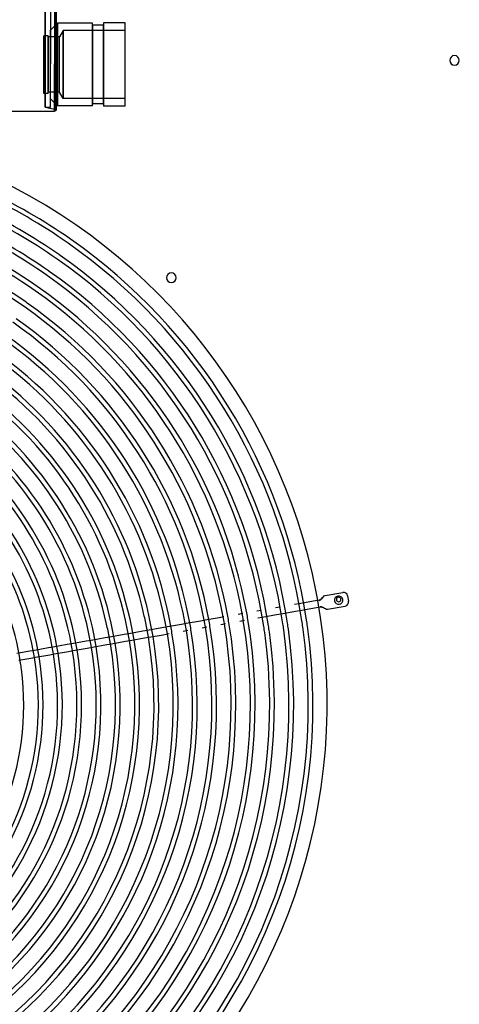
# Model space of a CAD drawing. Extents: x -156717 to 425753, y -51191 to 363295.
# Tile 196 of 256: x 136382 to 136702, y 108423 to 109137. Entities that reach past the tile are written whole.
import ezdxf

# ---------------------------------------------------------------- set-up
doc = ezdxf.new("R2010")
doc.units = 0
doc.header["$LTSCALE"] = 50
doc.linetypes.add('HIDDEN', pattern=[9.525, 6.35, -3.175])
doc.layers.get('0').update_dxf_attribs({"linetype": 'CONTINUOUS'})
doc.layers.add('DEFAULT_2', color=8, linetype='HIDDEN')

msp = doc.modelspace()

# ---------------------------------------------------------------- linework, layer by layer
at = {"color": 7, "linetype": 'Continuous'}
for p, q in [((136603.74447, 108719.38313), (136604.44275, 108719.65494)), ((136604.44275, 108719.65494), (136617.24711, 108721.9127)), ((136620.72299, 108719.47887), (136621.41768, 108715.53906)), ((136585.35948, 108713.7511), (136582.03991, 108713.16577)), ((136599.95217, 108716.32419), (136585.35948, 108713.7511)), ((136601.61041, 108717.35665), (136599.95217, 108716.32419)), ((136600.01034, 108715.9943), (136600.68977, 108716.25472)), ((136600.68977, 108716.25472), (136601.94237, 108717.46452)), ((136602.36729, 108718.17779), (136601.61041, 108717.35665)), ((136601.94237, 108717.46452), (136602.4846, 108718.1521)), ((136602.4846, 108718.1521), (136602.89601, 108718.5541)), ((136602.89601, 108718.5541), (136603.74447, 108719.38313)), ((136544.48869, 108706.54446), (136541.16547, 108705.95849)), ((136558.02178, 108708.93072), (136554.7022, 108708.34539)), ((136558.72191, 108703.9763), (136569.07119, 108705.80116)), ((136571.69063, 108711.34091), (136568.37105, 108710.75558)), ((136569.07119, 108705.80116), (136572.39077, 108706.38649)), ((136572.39077, 108706.38649), (136582.74004, 108708.21135)), ((136582.74004, 108708.21135), (136586.05962, 108708.79668)), ((136586.05962, 108708.79668), (136600.82054, 108711.39944)), ((136600.76237, 108711.72933), (136601.48989, 108711.71699)), ((136600.82054, 108711.39944), (136602.8878, 108710.9207)), ((136601.48989, 108711.71699), (136603.08073, 108711.00857)), ((136603.08073, 108711.00857), (136603.82543, 108710.54791)), ((136603.82543, 108710.54791), (136604.54636, 108710.22184)), ((136604.54636, 108710.22184), (136605.43036, 108709.82202)), ((136605.43036, 108709.82202), (136606.17948, 108709.80543)), ((136606.17948, 108709.80543), (136618.98385, 108712.06319)), ((136500.11399, 108698.71999), (136489.75338, 108696.89313)), ((136503.4372, 108699.30597), (136500.11399, 108698.71999)), ((136513.79782, 108701.13283), (136503.4372, 108699.30597)), ((136517.12103, 108701.7188), (136513.79782, 108701.13283)), ((136527.48164, 108703.54566), (136517.12103, 108701.7188)), ((136530.80486, 108704.13163), (136527.48164, 108703.54566)), ((136528.70224, 108698.68301), (136532.02545, 108699.26898)), ((136542.38607, 108701.09584), (136545.70928, 108701.68182)), ((136555.40234, 108703.39097), (136558.72191, 108703.9763)), ((136458.35903, 108691.35745), (136448.02793, 108689.5358)), ((136461.67278, 108691.94176), (136458.35903, 108691.35745)), ((136472.00387, 108693.76341), (136461.67278, 108691.94176)), ((136475.31762, 108694.34772), (136472.00387, 108693.76341)), ((136485.64872, 108696.16937), (136475.31762, 108694.34772)), ((136476.37026, 108689.45545), (136486.70136, 108691.27711)), ((136489.75338, 108696.89313), (136485.64872, 108696.16937)), ((136486.70136, 108691.27711), (136490.97397, 108692.03048)), ((136501.33458, 108693.85734), (136504.6578, 108694.44332)), ((136515.01841, 108696.27018), (136518.34163, 108696.85615)), ((136417.08154, 108684.0791), (136406.7696, 108682.26083)), ((136420.38915, 108684.66233), (136417.08154, 108684.0791)), ((136430.70109, 108686.4806), (136420.38915, 108684.66233)), ((136434.38309, 108687.12984), (136430.70109, 108686.4806)), ((136444.71418, 108688.95149), (136434.38309, 108687.12984)), ((136435.43573, 108682.23757), (136445.76683, 108684.05923)), ((136448.02793, 108689.5358), (136444.71418, 108688.95149)), ((136445.76683, 108684.05923), (136449.08057, 108684.64353)), ((136449.08057, 108684.64353), (136459.41167, 108686.46519)), ((136459.41167, 108686.46519), (136462.72542, 108687.04949)), ((136462.72542, 108687.04949), (136473.05651, 108688.87115)), ((136473.05651, 108688.87115), (136476.37026, 108689.45545)), ((136389.84245, 108679.27611), (136380.4795, 108677.62516)), ((136393.15005, 108679.85933), (136389.84245, 108679.27611)), ((136403.46199, 108681.67761), (136393.15005, 108679.85933)), ((136394.01842, 108674.93457), (136404.33036, 108676.75285)), ((136406.7696, 108682.26083), (136403.46199, 108681.67761)), ((136404.33036, 108676.75285), (136407.63797, 108677.33607)), ((136407.63797, 108677.33607), (136417.94991, 108679.15435)), ((136417.94991, 108679.15435), (136421.25752, 108679.73757)), ((136421.25752, 108679.73757), (136431.56946, 108681.55585)), ((136431.56946, 108681.55585), (136435.43573, 108682.23757)), ((136381.96174, 108672.80865), (136390.71082, 108674.35135)), ((136390.71082, 108674.35135), (136394.01842, 108674.93457))]:
    msp.add_line(p, q, dxfattribs=at)
at = {"color": 3, "linetype": 'Continuous'}
for centre, radius, start, end in [((136698.33458, 109107.87911), 3.50051, 90, 270), ((136698.33458, 109107.87911), 3.50051, 270, 90), ((136183.25949, 108640.81102), 422.5616, 11.11932492, 67.94127739), ((136492.66381, 108950.21534), 3.50051, 90, 270), ((136492.66381, 108950.21534), 3.50051, 270, 90), ((136183.25949, 108640.81102), 422.5616, 10.47001374, 11.11932492), ((136183.25949, 108640.81102), 422.5616, 311.14277833, 10.47001374), ((136614.1757, 108716.79318), 1.60023, 90, 270), ((136614.1757, 108716.79318), 1.60023, 270, 90)]:
    msp.add_arc(centre, radius, start, end, dxfattribs=at)
at = {"color": 7, "linetype": 'Continuous'}
for centre, radius, start, end in [((136183.25949, 108640.31095), 408.8596, 55.00001902, 74.88494783), ((136183.25949, 108640.31095), 408.8596, 55.00001902, 74.88494783), ((136183.25949, 108640.31095), 412.26009, 55.05712349, 74.88751265), ((136183.25949, 108640.31095), 394.85756, 55.00001902, 74.87392136), ((136183.25949, 108640.31095), 394.85756, 55.00001902, 74.87392136), ((136183.25949, 108640.31095), 398.25805, 55.05913118, 74.87667051), ((136183.25949, 108640.31095), 380.85552, 55.00001902, 74.86208412), ((136183.25949, 108640.31095), 380.85552, 55.00001902, 74.86208412), ((136183.25949, 108640.31095), 384.25601, 55.06128519, 74.86503819), ((136183.25949, 108640.31095), 366.85348, 55.00001902, 69.59112572), ((136183.25949, 108640.31095), 366.85348, 55.00001902, 69.59112572), ((136183.25949, 108640.31095), 370.25397, 55.07516268, 69.59475011), ((136183.25949, 108640.31095), 412.26009, 55.00001902, 55.05712349), ((136183.25949, 108640.31095), 412.26009, 54.94291456, 55.00001902), ((136183.25949, 108640.31095), 412.26009, 8.5676831, 54.94291456), ((136183.25949, 108640.31095), 352.85143, 55.00001902, 69.57546571), ((136183.25949, 108640.31095), 352.85143, 55.00001902, 69.57546571), ((136183.25949, 108640.31095), 356.25193, 55.07811611, 69.57938203), ((136183.25949, 108640.31095), 408.8596, 8.57024925, 55.00001902), ((136183.25949, 108640.31095), 408.8596, 8.57024925, 55.00001902), ((136183.25949, 108640.31095), 394.85756, 8.58128143, 55.00001902), ((136183.25949, 108640.31095), 394.85756, 8.58128143, 55.00001902), ((136183.25949, 108640.31095), 398.25805, 55.00001902, 55.05913118), ((136183.25949, 108640.31095), 398.25805, 54.94090686, 55.00001902), ((136183.25949, 108640.31095), 398.25805, 8.57853087, 54.94090686), ((136183.25949, 108640.31095), 384.25601, 55.00001902, 55.06128519), ((136183.25949, 108640.31095), 380.85552, 8.59312481, 55.00001902), ((136183.25949, 108640.31095), 380.85552, 8.59312481, 55.00001902), ((136183.25949, 108640.31095), 384.25601, 54.93875286, 55.00001902), ((136183.25949, 108640.31095), 384.25601, 8.59016921, 54.93875286), ((136183.25949, 108640.31095), 370.25397, 55.00001902, 55.07516268), ((136183.25949, 108640.31095), 370.25397, 54.92487537, 55.00001902), ((136183.25949, 108640.31095), 370.25397, 10.41017967, 54.92487537), ((136183.25949, 108640.31095), 366.85348, 10.41378762, 55.00001902), ((136183.25949, 108640.31095), 366.85348, 10.41378762, 55.00001902), ((136183.25949, 108640.31095), 352.85143, 10.4293766, 55.00001902), ((136183.25949, 108640.31095), 352.85143, 10.4293766, 55.00001902), ((136183.25949, 108640.31095), 356.25193, 55.00001902, 55.07811611), ((136183.25949, 108640.31095), 356.25193, 54.92192194, 55.00001902), ((136183.25949, 108640.31095), 356.25193, 10.42547804, 54.92192194), ((136183.25949, 108640.31095), 342.24989, 10.44202819, 54.91872685), ((136183.25949, 108640.31095), 338.84939, 10.44625393, 55.00001902), ((136183.25949, 108640.31095), 338.84939, 10.44625393, 55.00001902), ((136183.25949, 108640.31095), 324.84735, 10.4645862, 55.00001902), ((136183.25949, 108640.31095), 324.84735, 10.4645862, 55.00001902), ((136183.25949, 108640.31095), 328.24785, 10.45999028, 54.91525918), ((136183.25949, 108640.31095), 310.84531, 12.50168723, 55.00001902), ((136183.25949, 108640.31095), 310.84531, 12.50168723, 55.00001902), ((136183.25949, 108640.31095), 314.24581, 10.47955308, 54.91148248), ((136183.25949, 108640.31095), 300.24377, 12.51728988, 54.90735353), ((136183.25949, 108640.31095), 296.84327, 12.52253057, 55.00001902), ((136183.25949, 108640.31095), 296.84327, 12.52253057, 55.00001902), ((136183.25949, 108640.31095), 282.84123, 12.54543761, 55.00001902), ((136183.25949, 108640.31095), 282.84123, 12.54543761, 55.00001902), ((136183.25949, 108640.31095), 286.24173, 12.53966843, 54.90282063), ((136183.25949, 108640.31095), 272.23968, 12.56434896, 54.89782144), ((136183.25949, 108640.31095), 268.83919, 12.5707308, 55.00001902), ((136183.25949, 108640.31095), 268.83919, 12.5707308, 55.00001902), ((136183.25949, 108640.31095), 254.83715, 10.56450175, 55.00001902), ((136183.25949, 108640.31095), 254.83715, 10.56450175, 55.00001902), ((136183.25949, 108640.31095), 258.23764, 12.59170592, 54.89228013), ((136183.25949, 108640.31095), 240.83511, 10.59732051, 55.00001902), ((136183.25949, 108640.31095), 240.83511, 10.59732051, 55.00001902), ((136183.25949, 108640.31095), 244.2356, 10.58900427, 54.8747119), ((136183.25949, 108640.31095), 230.23356, 10.6248244, 54.86709114), ((136183.25949, 108640.31095), 226.83307, 10.63419097, 55.00001902), ((136183.25949, 108640.31095), 226.83307, 10.63419097, 55.00001902), ((136183.25949, 108640.31095), 212.83102, 10.67591281, 55.00001902), ((136183.25949, 108640.31095), 212.83102, 10.67591281, 55.00001902), ((136183.25949, 108640.31095), 216.23152, 10.66528358, 54.85848341), ((136183.25949, 108640.31095), 202.22948, 8.59858389, 54.86244147), ((136617.76813, 108718.95785), 3.00044, 10.00001902, 100.00001902), ((136614.17568, 108716.29325), 3.00044, 55.00001902, 235.00001902), ((136614.17568, 108716.29325), 3.00044, 235.00001902, 55.00001902), ((136618.46283, 108715.01804), 3.00044, 280.00001902, 10.00001902), ((136183.25949, 108640.31095), 300.24377, 11.60232695, 12.51728988), ((136183.25949, 108640.31095), 310.84531, 11.61792959, 12.50168723), ((136183.25949, 108640.31095), 310.84531, 11.61792959, 12.50168723), ((136183.25949, 108640.31095), 366.85348, 9.62810298, 10.41378762), ((136183.25949, 108640.31095), 366.85348, 9.62810298, 10.41378762), ((136183.25949, 108640.31095), 370.25397, 9.63171093, 10.41017967), ((136183.25949, 108640.31095), 296.84327, 307.06798512, 11.59708625), ((136183.25949, 108640.31095), 296.84327, 307.06798512, 11.59708625), ((136183.25949, 108640.31095), 300.24377, 307.06274443, 11.60232695), ((136183.25949, 108640.31095), 310.84531, 307.04714178, 11.61792959), ((136183.25949, 108640.31095), 310.84531, 307.04714178, 11.61792959), ((136183.25949, 108640.31095), 352.85143, 310.39849927, 9.612514), ((136183.25949, 108640.31095), 352.85143, 310.39849927, 9.612514), ((136183.25949, 108640.31095), 356.25193, 310.39460955, 9.61641256), ((136183.25949, 108640.31095), 366.85348, 310.38294561, 9.62810298), ((136183.25949, 108640.31095), 366.85348, 310.38294561, 9.62810298), ((136183.25949, 108640.31095), 370.25397, 310.37934583, 9.63171093), ((136183.25949, 108640.31095), 268.83919, 11.54888603, 12.5707308), ((136183.25949, 108640.31095), 268.83919, 11.54888603, 12.5707308), ((136183.25949, 108640.31095), 272.23968, 11.55526787, 12.56434896), ((136183.25949, 108640.31095), 282.84123, 11.57417922, 12.54543761), ((136183.25949, 108640.31095), 282.84123, 11.57417922, 12.54543761), ((136183.25949, 108640.31095), 286.24173, 11.5799484, 12.53966843), ((136183.25949, 108640.31095), 296.84327, 11.59708625, 12.52253057), ((136183.25949, 108640.31095), 296.84327, 11.59708625, 12.52253057), ((136183.25949, 108640.31095), 324.84735, 9.57730441, 10.4645862), ((136183.25949, 108640.31095), 324.84735, 9.57730441, 10.4645862), ((136183.25949, 108640.31095), 328.24785, 9.58190032, 10.45999028), ((136183.25949, 108640.31095), 338.84939, 9.59563667, 10.44625393), ((136183.25949, 108640.31095), 338.84939, 9.59563667, 10.44625393), ((136183.25949, 108640.31095), 342.24989, 9.59986242, 10.44202819), ((136183.25949, 108640.31095), 352.85143, 9.612514, 10.4293766), ((136183.25949, 108640.31095), 352.85143, 9.612514, 10.4293766), ((136183.25949, 108640.31095), 356.25193, 9.61641256, 10.42547804), ((136183.25949, 108640.31095), 394.85756, 7.93700162, 8.58128143), ((136183.25949, 108640.31095), 394.85756, 7.93700162, 8.58128143), ((136183.25949, 108640.31095), 398.25805, 7.93975219, 8.57853087), ((136183.25949, 108640.31095), 408.8596, 7.94803381, 8.57024925), ((136183.25949, 108640.31095), 408.8596, 7.94803381, 8.57024925), ((136183.25949, 108640.31095), 412.26009, 7.95059996, 8.5676831), ((136183.25949, 108640.31095), 258.23764, 307.13716047, 11.5279109), ((136183.25949, 108640.31095), 268.83919, 307.11618534, 11.54888603), ((136183.25949, 108640.31095), 268.83919, 307.11618534, 11.54888603), ((136183.25949, 108640.31095), 272.23968, 307.1098035, 11.55526787), ((136183.25949, 108640.31095), 282.84123, 307.09089216, 11.57417922), ((136183.25949, 108640.31095), 282.84123, 307.09089216, 11.57417922), ((136183.25949, 108640.31095), 286.24173, 307.08512298, 11.5799484), ((136183.25949, 108640.31095), 314.24581, 310.44856208, 9.56233753), ((136183.25949, 108640.31095), 324.84735, 310.43362911, 9.57730441), ((136183.25949, 108640.31095), 324.84735, 310.43362911, 9.57730441), ((136183.25949, 108640.31095), 328.24785, 310.4290436, 9.58190032), ((136183.25949, 108640.31095), 338.84939, 310.41533837, 9.59563667), ((136183.25949, 108640.31095), 338.84939, 310.41533837, 9.59563667), ((136183.25949, 108640.31095), 342.24989, 310.4111222, 9.59986242), ((136183.25949, 108640.31095), 380.85552, 308.61844244, 7.92515824), ((136183.25949, 108640.31095), 380.85552, 308.61844244, 7.92515824), ((136183.25949, 108640.31095), 384.25601, 308.61548377, 7.92811385), ((136183.25949, 108640.31095), 394.85756, 308.60658677, 7.93700162), ((136183.25949, 108640.31095), 394.85756, 308.60658677, 7.93700162), ((136183.25949, 108640.31095), 398.25805, 308.60383335, 7.93975219), ((136183.25949, 108640.31095), 258.23764, 11.5279109, 12.59170592), ((136183.25949, 108640.31095), 408.8596, 308.59554313, 7.94803381), ((136183.25949, 108640.31095), 408.8596, 308.59554313, 7.94803381), ((136183.25949, 108640.31095), 412.26009, 308.59297432, 7.95059996), ((136183.25949, 108640.31095), 314.24581, 9.56233753, 10.47955308), ((136183.25949, 108640.31095), 380.85552, 7.92515824, 8.59312481), ((136183.25949, 108640.31095), 380.85552, 7.92515824, 8.59312481), ((136183.25949, 108640.31095), 384.25601, 7.92811385, 8.59016921), ((136183.25949, 108640.31095), 240.83511, 9.40271754, 10.59732051), ((136183.25949, 108640.31095), 240.83511, 9.40271754, 10.59732051), ((136183.25949, 108640.31095), 244.2356, 9.41103378, 10.58900427), ((136183.25949, 108640.31095), 254.83715, 9.4355363, 10.56450175), ((136183.25949, 108640.31095), 254.83715, 9.4355363, 10.56450175), ((136183.25949, 108640.31095), 226.83307, 310.66526595, 9.36584708), ((136183.25949, 108640.31095), 226.83307, 310.66526595, 9.36584708), ((136183.25949, 108640.31095), 230.23356, 310.65584778, 9.37521365), ((136183.25949, 108640.31095), 240.83511, 310.62819239, 9.40271754), ((136183.25949, 108640.31095), 240.83511, 310.62819239, 9.40271754), ((136183.25949, 108640.31095), 244.2356, 310.61983035, 9.41103378), ((136183.25949, 108640.31095), 254.83715, 310.59519285, 9.4355363), ((136183.25949, 108640.31095), 254.83715, 310.59519285, 9.4355363), ((136183.25949, 108640.31095), 212.83102, 9.32412524, 10.67591281), ((136183.25949, 108640.31095), 212.83102, 9.32412524, 10.67591281), ((136183.25949, 108640.31095), 216.23152, 9.33475447, 10.66528358), ((136183.25949, 108640.31095), 226.83307, 9.36584708, 10.63419097), ((136183.25949, 108640.31095), 226.83307, 9.36584708, 10.63419097), ((136183.25949, 108640.31095), 230.23356, 9.37521365, 10.6248244), ((136183.25949, 108640.31095), 212.83102, 310.7072176, 9.32412524), ((136183.25949, 108640.31095), 212.83102, 310.7072176, 9.32412524), ((136183.25949, 108640.31095), 216.23152, 310.69652982, 9.33475447), ((136183.25949, 108640.31095), 202.22948, 7.35986967, 8.59858389), ((136183.25949, 108640.31095), 202.22948, 308.57540578, 7.35986967)]:
    msp.add_arc(centre, radius, start, end, dxfattribs=at)
at = {"layer": 'DEFAULT_2', "color": 8, "linetype": 'HIDDEN'}
for p, q in [((136400.99123, 109278.40397), (136400.99123, 109105.37874)), ((136400.99123, 109105.37874), (136400.99123, 109278.40397)), ((136407.91592, 109278.40397), (136407.91592, 109105.37874)), ((136407.99225, 109278.40397), (136407.99225, 109105.37874)), ((136408.80156, 109278.40397), (136408.80156, 109105.37874)), ((136404.99182, 109189.89106), (136404.99182, 109105.37874)), ((136407.91592, 109189.89106), (136407.91592, 109105.37874)), ((136407.99225, 109105.37874), (136407.99225, 109189.89106)), ((136408.80156, 109105.37874), (136408.80156, 109189.89106)), ((136408.9924, 109189.89106), (136408.9924, 109105.37874)), ((136408.9924, 109105.37874), (136408.9924, 109189.89106)), ((136404.99182, 109129.85731), (136410.01755, 109134.88304)), ((136404.99182, 109129.85731), (136410.01755, 109134.88304)), ((136410.01755, 109134.88304), (136410.01755, 109134.13077)), ((136410.01755, 109134.88304), (136410.01755, 109134.13077)), ((136435.39625, 109134.88304), (136410.01755, 109134.88304)), ((136435.39625, 109134.88304), (136410.01755, 109134.88304)), ((136410.01755, 109134.13077), (136410.01755, 109134.88304)), ((136410.01755, 109134.13077), (136410.01755, 109134.88304)), ((136410.01755, 109134.13077), (136410.01755, 109128.33704)), ((136410.01755, 109134.13077), (136410.01755, 109128.33704)), ((136410.01755, 109128.33704), (136410.01755, 109134.13077)), ((136410.01755, 109128.33704), (136410.01755, 109134.13077)), ((136435.39625, 109104.87867), (136435.39625, 109134.88295)), ((136435.39625, 109104.87867), (136435.39625, 109134.88295)), ((136435.39625, 109076.0246), (136435.39625, 109133.73275)), ((136435.39625, 109133.73275), (136435.39625, 109076.0246)), ((136435.39625, 109076.0246), (136435.39625, 109133.73275)), ((136435.39625, 109133.73275), (136435.39625, 109076.0246)), ((136459.19972, 109135.03307), (136443.2974, 109135.03307)), ((136459.19972, 109135.03307), (136443.2974, 109135.03307)), ((136459.19972, 109135.03307), (136443.2974, 109135.03307)), ((136459.19972, 109135.03307), (136443.2974, 109135.03307)), ((136443.2974, 109135.03307), (136443.2974, 109074.72428)), ((136443.2974, 109135.03307), (136443.2974, 109074.72428)), ((136443.2974, 109076.0246), (136443.2974, 109133.73275)), ((136443.2974, 109133.73275), (136443.2974, 109076.0246)), ((136443.2974, 109076.0246), (136443.2974, 109133.73275)), ((136443.2974, 109133.73275), (136443.2974, 109076.0246)), ((136459.19972, 109074.72428), (136459.19972, 109135.03307)), ((136459.19972, 109074.72428), (136459.19972, 109135.03307)), ((136404.99182, 109104.87867), (136404.99182, 109129.85731)), ((136404.99182, 109104.87867), (136404.99182, 109129.85731)), ((136410.01755, 109128.33704), (136410.01755, 109117.89708)), ((136410.01755, 109128.33704), (136410.01755, 109117.89708)), ((136410.01755, 109117.89708), (136410.01755, 109128.33704)), ((136410.01755, 109117.89708), (136410.01755, 109128.33704)), ((136414.19316, 109129.48226), (136411.53691, 109124.8815)), ((136414.19316, 109129.48226), (136411.53691, 109124.8815)), ((136459.19972, 109129.48226), (136414.19316, 109129.48226)), ((136414.19316, 109127.04574), (136414.19316, 109129.48226)), ((136459.19972, 109129.48226), (136414.19316, 109129.48226)), ((136459.19972, 109129.48226), (136414.19316, 109129.48226)), ((136414.19316, 109127.04574), (136414.19316, 109129.48226)), ((136459.19972, 109129.48226), (136414.19316, 109129.48226)), ((136414.19316, 109129.48226), (136414.19316, 109127.04574)), ((136414.19316, 109129.48226), (136414.19316, 109127.04574)), ((136414.19316, 109120.21876), (136414.19316, 109127.04574)), ((136414.19316, 109120.21876), (136414.19316, 109127.04574)), ((136414.19316, 109127.04574), (136414.19316, 109120.21876)), ((136414.19316, 109127.04574), (136414.19316, 109120.21876)), ((136442.99736, 109133.43283), (136435.69629, 109133.43283)), ((136442.99736, 109133.43283), (136435.69629, 109133.43283)), ((136442.99736, 109133.43283), (136435.69629, 109133.43283)), ((136442.99736, 109133.43283), (136435.69629, 109133.43283)), ((136459.19972, 109080.27508), (136459.19972, 109129.48226)), ((136459.19972, 109080.27508), (136459.19972, 109129.48226)), ((136403.09154, 109125.80672), (136399.99109, 109125.80672)), ((136399.99109, 109083.95062), (136399.99109, 109125.80672)), ((136403.09154, 109125.80672), (136399.99109, 109125.80672)), ((136403.09154, 109125.80672), (136399.99109, 109125.80672)), ((136399.99109, 109083.95062), (136399.99109, 109125.80672)), ((136403.09154, 109125.80672), (136399.99109, 109125.80672)), ((136403.09154, 109083.95062), (136403.09154, 109125.80672)), ((136403.09154, 109083.95062), (136403.09154, 109125.80672)), ((136411.53691, 109124.88159), (136403.09154, 109124.88159)), ((136411.53691, 109124.88159), (136403.09154, 109124.88159)), ((136411.53691, 109124.88159), (136403.09154, 109124.88159)), ((136411.53691, 109124.88159), (136403.09154, 109124.88159)), ((136403.09154, 109124.88159), (136403.09154, 109084.87576)), ((136403.09154, 109124.88159), (136403.09154, 109084.87576)), ((136411.53691, 109122.59037), (136411.53691, 109124.88159)), ((136411.53691, 109122.59037), (136411.53691, 109124.88159)), ((136411.53691, 109122.59037), (136411.53691, 109124.88159)), ((136411.53691, 109122.59037), (136411.53691, 109124.88159)), ((136411.53691, 109116.24162), (136411.53691, 109122.59037)), ((136411.53691, 109116.24162), (136411.53691, 109122.59037)), ((136411.53691, 109116.24162), (136411.53691, 109122.59037)), ((136411.53691, 109116.24162), (136411.53691, 109122.59037)), ((136414.19316, 109110.35348), (136414.19316, 109120.21876)), ((136414.19316, 109110.35348), (136414.19316, 109120.21876)), ((136414.19316, 109120.21876), (136414.19316, 109110.35348)), ((136414.19316, 109120.21876), (136414.19316, 109110.35348)), ((136410.01755, 109117.89708), (136410.01755, 109104.87867)), ((136410.01755, 109117.89708), (136410.01755, 109104.87867)), ((136410.01755, 109104.87867), (136410.01755, 109117.89708)), ((136410.01755, 109104.87867), (136410.01755, 109117.89708)), ((136411.53691, 109107.28976), (136411.53691, 109116.24162)), ((136411.53691, 109107.28976), (136411.53691, 109116.24162)), ((136411.53691, 109107.28976), (136411.53691, 109116.24162)), ((136411.53691, 109107.28976), (136411.53691, 109116.24162)), ((136400.99123, 109098.37322), (136400.99123, 109105.37874)), ((136400.99123, 109105.37874), (136400.99123, 109098.37322)), ((136404.99182, 109073.89618), (136404.99182, 109105.37874)), ((136407.91592, 109092.26993), (136407.91592, 109105.37874)), ((136407.91592, 109105.37874), (136407.91592, 109092.26993)), ((136407.99225, 109105.37874), (136407.99225, 109092.42021)), ((136407.99225, 109092.42021), (136407.99225, 109105.37874)), ((136408.80156, 109105.37874), (136408.80156, 109092.36001)), ((136408.80156, 109092.36001), (136408.80156, 109105.37874)), ((136408.9924, 109105.37874), (136408.9924, 109098.02714)), ((136408.9924, 109098.02714), (136408.9924, 109105.37874)), ((136411.53691, 109102.46759), (136411.53691, 109107.28976)), ((136411.53691, 109102.46759), (136411.53691, 109107.28976)), ((136411.53691, 109102.46759), (136411.53691, 109107.28976)), ((136411.53691, 109102.46759), (136411.53691, 109107.28976)), ((136414.19316, 109099.40386), (136414.19316, 109110.35348)), ((136414.19316, 109099.40386), (136414.19316, 109110.35348)), ((136414.19316, 109110.35348), (136414.19316, 109099.40386)), ((136414.19316, 109110.35348), (136414.19316, 109099.40386)), ((136400.99123, 109085.74969), (136400.99123, 109098.37322)), ((136400.99123, 109098.37322), (136400.99123, 109085.74969)), ((136404.99182, 109079.90003), (136404.99182, 109104.87867)), ((136404.99182, 109079.90003), (136404.99182, 109104.87867)), ((136408.9924, 109098.02714), (136408.9924, 109084.77999)), ((136408.9924, 109084.77999), (136408.9924, 109098.02714)), ((136410.01755, 109104.87867), (136410.01755, 109091.86026)), ((136410.01755, 109104.87867), (136410.01755, 109091.86026)), ((136410.01755, 109091.86026), (136410.01755, 109104.87867)), ((136410.01755, 109091.86026), (136410.01755, 109104.87867)), ((136411.53691, 109093.51572), (136411.53691, 109102.46759)), ((136411.53691, 109093.51572), (136411.53691, 109102.46759)), ((136411.53691, 109093.51572), (136411.53691, 109102.46759)), ((136411.53691, 109093.51572), (136411.53691, 109102.46759)), ((136414.19316, 109089.53859), (136414.19316, 109099.40386)), ((136414.19316, 109089.53859), (136414.19316, 109099.40386)), ((136414.19316, 109099.40386), (136414.19316, 109089.53859)), ((136414.19316, 109099.40386), (136414.19316, 109089.53859)), ((136435.39625, 109074.87439), (136435.39625, 109104.87867)), ((136435.39625, 109074.87439), (136435.39625, 109104.87867)), ((136407.91592, 109081.15681), (136407.91592, 109092.26993)), ((136407.91592, 109092.26993), (136407.91592, 109081.15681)), ((136407.99225, 109092.42021), (136407.99225, 109081.43449)), ((136407.99225, 109081.43449), (136407.99225, 109092.42021)), ((136408.80156, 109092.36001), (136408.80156, 109081.32325)), ((136408.80156, 109081.32325), (136408.80156, 109092.36001)), ((136410.01755, 109091.86026), (136410.01755, 109081.42031)), ((136410.01755, 109091.86026), (136410.01755, 109081.42031)), ((136410.01755, 109081.42031), (136410.01755, 109091.86026)), ((136410.01755, 109081.42031), (136410.01755, 109091.86026)), ((136411.53691, 109087.16697), (136411.53691, 109093.51572)), ((136411.53691, 109087.16697), (136411.53691, 109093.51572)), ((136411.53691, 109087.16697), (136411.53691, 109093.51572)), ((136411.53691, 109087.16697), (136411.53691, 109093.51572)), ((136403.09154, 109083.95062), (136399.99109, 109083.95062)), ((136403.09154, 109083.95062), (136399.99109, 109083.95062)), ((136403.09154, 109083.95062), (136399.99109, 109083.95062)), ((136403.09154, 109083.95062), (136399.99109, 109083.95062)), ((136400.99123, 109080.76469), (136400.99123, 109085.74969)), ((136400.99123, 109085.74969), (136400.99123, 109080.76469)), ((136411.53691, 109084.87576), (136403.09154, 109084.87576)), ((136411.53691, 109084.87576), (136403.09154, 109084.87576)), ((136411.53691, 109084.87576), (136403.09154, 109084.87576)), ((136411.53691, 109084.87576), (136403.09154, 109084.87576)), ((136408.9924, 109084.77999), (136408.9924, 109079.54873)), ((136408.9924, 109079.54873), (136408.9924, 109084.77999)), ((136411.53691, 109084.87576), (136411.53691, 109087.16697)), ((136411.53691, 109084.87576), (136411.53691, 109087.16697)), ((136411.53691, 109084.87576), (136411.53691, 109087.16697)), ((136411.53691, 109084.87576), (136411.53691, 109087.16697)), ((136414.19316, 109080.27508), (136411.53691, 109084.87584)), ((136414.19316, 109080.27508), (136411.53691, 109084.87584)), ((136414.19316, 109080.27508), (136411.53691, 109084.87584)), ((136414.19316, 109080.27508), (136411.53691, 109084.87584)), ((136414.19316, 109082.71161), (136414.19316, 109089.53859)), ((136414.19316, 109082.71161), (136414.19316, 109089.53859)), ((136414.19316, 109089.53859), (136414.19316, 109082.71161)), ((136414.19316, 109089.53859), (136414.19316, 109082.71161)), ((136400.99123, 109074.68552), (136400.99123, 109080.76469)), ((136400.99123, 109080.76469), (136400.99123, 109074.68552)), ((136404.99182, 109079.90003), (136410.01755, 109074.8743)), ((136404.99182, 109079.90003), (136410.01755, 109074.8743)), ((136407.91592, 109073.73126), (136407.91592, 109081.15681)), ((136407.91592, 109081.15681), (136407.91592, 109073.73126)), ((136407.99225, 109081.43449), (136407.99225, 109074.09407)), ((136407.99225, 109074.09407), (136407.99225, 109081.43449)), ((136408.80156, 109081.32325), (136408.80156, 109073.94873)), ((136408.80156, 109073.94873), (136408.80156, 109081.32325)), ((136408.9924, 109079.54873), (136408.9924, 109073.16924)), ((136408.9924, 109073.16924), (136408.9924, 109079.54873)), ((136410.01755, 109081.42031), (136410.01755, 109075.62657)), ((136410.01755, 109081.42031), (136410.01755, 109075.62657)), ((136410.01755, 109075.62657), (136410.01755, 109081.42031)), ((136410.01755, 109075.62657), (136410.01755, 109081.42031)), ((136414.19316, 109080.27508), (136414.19316, 109082.71161)), ((136414.19316, 109080.27508), (136414.19316, 109082.71161)), ((136414.19316, 109082.71161), (136414.19316, 109080.27508)), ((136414.19316, 109082.71161), (136414.19316, 109080.27508)), ((136459.19972, 109080.27508), (136414.19316, 109080.27508)), ((136459.19972, 109080.27508), (136414.19316, 109080.27508)), ((136459.19972, 109080.27508), (136414.19316, 109080.27508)), ((136459.19972, 109080.27508), (136414.19316, 109080.27508)), ((136190.66057, 109071.12375), (136407.91592, 109071.12375)), ((136190.66057, 109071.12375), (136407.91592, 109071.12375)), ((136400.99123, 109073.89618), (136400.99123, 109074.68552)), ((136400.99123, 109074.68552), (136400.99123, 109073.89618)), ((136400.99123, 109073.89618), (136408.9924, 109072.34092)), ((136400.99123, 109073.89618), (136408.9924, 109072.34092)), ((136400.99123, 109073.89618), (136404.99182, 109073.89618)), ((136400.99123, 109073.89618), (136404.99182, 109073.89618)), ((136407.91592, 109071.12375), (136407.91592, 109073.73126)), ((136407.91592, 109073.73126), (136407.91592, 109071.12375)), ((136407.99225, 109071.51646), (136407.91592, 109071.12375)), ((136407.99225, 109071.51646), (136407.91592, 109071.12375)), ((136407.99225, 109074.09407), (136407.99225, 109071.51646)), ((136407.99225, 109071.51646), (136407.99225, 109074.09407)), ((136407.99225, 109071.51646), (136408.80156, 109071.35915)), ((136407.99225, 109071.51646), (136408.80156, 109071.35915)), ((136408.80156, 109073.94873), (136408.80156, 109071.35915)), ((136408.80156, 109071.35915), (136408.80156, 109073.94873)), ((136408.80156, 109071.35915), (136408.9924, 109072.34092)), ((136408.9924, 109072.34092), (136408.80156, 109071.35915)), ((136408.9924, 109073.16924), (136408.9924, 109072.34092)), ((136408.9924, 109072.34092), (136408.9924, 109073.16924)), ((136410.01755, 109075.62657), (136410.01755, 109074.8743)), ((136410.01755, 109075.62657), (136410.01755, 109074.8743)), ((136410.01755, 109074.8743), (136410.01755, 109075.62657)), ((136410.01755, 109074.8743), (136410.01755, 109075.62657)), ((136435.39625, 109074.8743), (136410.01755, 109074.8743)), ((136435.39625, 109074.8743), (136410.01755, 109074.8743)), ((136442.99736, 109076.32451), (136435.69629, 109076.32451)), ((136442.99736, 109076.32451), (136435.69629, 109076.32451)), ((136442.99736, 109076.32451), (136435.69629, 109076.32451)), ((136442.99736, 109076.32451), (136435.69629, 109076.32451)), ((136459.19972, 109074.72428), (136443.2974, 109074.72428)), ((136459.19972, 109074.72428), (136443.2974, 109074.72428)), ((136459.19972, 109074.72428), (136443.2974, 109074.72428)), ((136459.19972, 109074.72428), (136443.2974, 109074.72428))]:
    msp.add_line(p, q, dxfattribs=at)
for centre, start, end in [((136435.69629, 109133.73288), 180.02507154, 270), ((136435.69629, 109133.73288), 180.02507154, 270), ((136442.99736, 109133.73288), 270, 359.97492846), ((136442.99736, 109133.73288), 270, 359.97492846), ((136442.99736, 109133.73288), 270, 359.97492846), ((136442.99736, 109133.73288), 270, 359.97492846), ((136435.69629, 109076.02447), 90, 180), ((136435.69629, 109076.02447), 90, 180), ((136435.69629, 109076.02447), 90, 180), ((136435.69629, 109076.02447), 90, 180), ((136442.99736, 109076.02447), 0.02507154, 90), ((136442.99736, 109076.02447), 0.02507154, 90), ((136442.99736, 109076.02447), 0.02507154, 90), ((136442.99736, 109076.02447), 0.02507154, 90)]:
    msp.add_arc(centre, 0.30004, start, end, dxfattribs=at)

doc.saveas('drawing.dxf')
